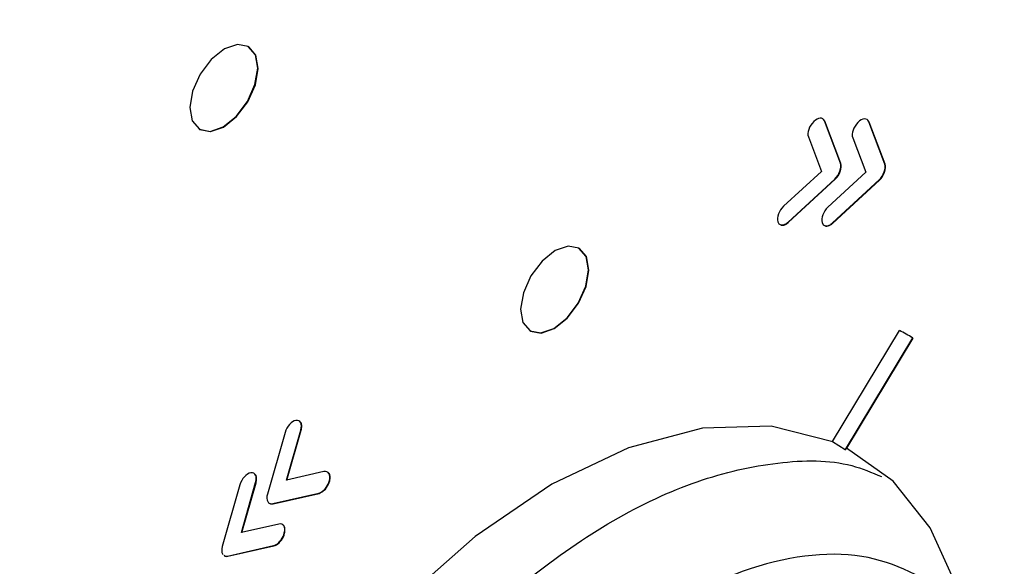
# Model space of a CAD drawing. Header units: millimetres. Extents: x -117 to 444, y -157 to 472.
# Tile 35 of 160: x 308.5 to 318.73, y -26.1 to -20.41. Entities that reach past the tile are written whole.
import ezdxf

# ---------------------------------------------------------------- set-up
doc = ezdxf.new("R2010")
doc.units = ezdxf.units.MM

msp = doc.modelspace()

# ---------------------------------------------------------------- linework, layer by layer
at = {"color": 7, "linetype": 'Continuous', "lineweight": 25}
for p, q in [((310.879, -20.695), (310.875, -20.693)), ((316.867, -21.468), (316.852, -21.451)), ((317.029, -21.905), (316.863, -21.466)), ((316.863, -21.466), (316.867, -21.468)), ((317.033, -21.908), (316.867, -21.468)), ((317.328, -21.477), (317.313, -21.459)), ((317.49, -21.914), (317.324, -21.475)), ((317.324, -21.475), (317.328, -21.477)), ((317.493, -21.916), (317.328, -21.477)), ((310.363, -21.551), (310.366, -21.553)), ((316.696, -21.632), (316.831, -21.99)), ((317.157, -21.641), (317.292, -21.998)), ((316.831, -21.99), (316.438, -22.353)), ((317.292, -21.998), (316.899, -22.362)), ((317.024, -21.988), (317.028, -21.99)), ((317.029, -21.905), (317.033, -21.908)), ((317.485, -21.996), (317.488, -21.998)), ((317.49, -21.914), (317.493, -21.916)), ((316.487, -22.517), (316.97, -22.07)), ((316.491, -22.519), (316.974, -22.072)), ((316.948, -22.525), (317.431, -22.079)), ((316.951, -22.527), (317.434, -22.081)), ((316.97, -22.07), (316.974, -22.072)), ((317.431, -22.079), (317.434, -22.081)), ((316.487, -22.517), (316.491, -22.519)), ((316.461, -22.536), (316.465, -22.538)), ((316.922, -22.545), (316.925, -22.547)), ((316.948, -22.525), (316.951, -22.527)), ((314.317, -22.79), (314.313, -22.788)), ((316.947, -24.798), (317.643, -23.644)), ((313.801, -23.647), (313.804, -23.649)), ((317.779, -23.721), (317.08, -24.88)), ((317.782, -23.723), (317.093, -24.867)), ((317.763, -23.712), (317.76, -23.71)), ((317.779, -23.721), (317.782, -23.723)), ((311.255, -24.704), (311.072, -25.344)), ((311.271, -25.2), (311.419, -24.679)), ((311.275, -25.199), (311.423, -24.681)), ((311.419, -24.679), (311.423, -24.681)), ((316.947, -24.798), (317.08, -24.88)), ((317.093, -24.867), (317.084, -24.882)), ((317.08, -24.88), (317.084, -24.882)), ((311.66, -25.111), (311.271, -25.2)), ((310.786, -25.25), (310.603, -25.89)), ((310.802, -25.745), (310.95, -25.224)), ((310.806, -25.744), (310.954, -25.226)), ((310.95, -25.224), (310.954, -25.226)), ((311.717, -25.204), (311.72, -25.206)), ((311.127, -25.443), (311.605, -25.335)), ((311.131, -25.445), (311.609, -25.337)), ((311.605, -25.335), (311.609, -25.337)), ((311.631, -25.324), (311.635, -25.326)), ((311.127, -25.443), (311.131, -25.445)), ((311.191, -25.657), (310.802, -25.745)), ((311.248, -25.749), (311.251, -25.752)), ((310.658, -25.989), (311.136, -25.88)), ((310.662, -25.991), (311.14, -25.882)), ((311.136, -25.88), (311.14, -25.882)), ((311.162, -25.87), (311.166, -25.872)), ((310.606, -25.967), (310.612, -25.973)), ((310.658, -25.989), (310.662, -25.991))]:
    msp.add_line(p, q, dxfattribs=at)
at = {"color": 7, "linetype": 'Continuous', "lineweight": 25, "flags": 128}
for points in [[(310.613, -21.527), (310.749, -21.418), (310.865, -21.264), (310.943, -21.088), (310.973, -20.918), (310.948, -20.778), (310.873, -20.691), (310.76, -20.67), (310.625, -20.717), (310.489, -20.826), (310.373, -20.98), (310.295, -21.156), (310.265, -21.326), (310.29, -21.465), (310.365, -21.552), (310.478, -21.574), (310.613, -21.527)], [(310.616, -21.529), (310.752, -21.42), (310.868, -21.266), (310.947, -21.09), (310.976, -20.92), (310.952, -20.781), (310.879, -20.695)], [(310.366, -21.553), (310.368, -21.554), (310.482, -21.576), (310.616, -21.529)], [(314.051, -23.622), (314.187, -23.513), (314.303, -23.359), (314.381, -23.184), (314.411, -23.013), (314.386, -22.874), (314.311, -22.787), (314.198, -22.766), (314.063, -22.813), (313.927, -22.922), (313.811, -23.076), (313.733, -23.251), (313.703, -23.422), (313.728, -23.561), (313.803, -23.648), (313.916, -23.669), (314.051, -23.622)], [(314.054, -23.624), (314.19, -23.515), (314.306, -23.361), (314.385, -23.186), (314.414, -23.016), (314.389, -22.876), (314.317, -22.79)], [(313.804, -23.649), (313.806, -23.65), (313.919, -23.672), (314.054, -23.624)], [(316.95, -24.8), (316.309, -24.64), (315.594, -24.661), (314.825, -24.864), (314.03, -25.243), (313.231, -25.785), (312.456, -26.472), (311.793, -27.204)], [(318.238, -26.304), (317.961, -25.694), (317.576, -25.211), (317.093, -24.867), (317.093, -24.867)]]:
    msp.add_lwpolyline(points, dxfattribs=at)
at = {"color": 7, "linetype": 'Continuous', "lineweight": 25}
msp.add_arc((316.534, -25.761), 2.39, 58.602, 62.3503, dxfattribs=at)
for points, knots in [([(303.184, -45.808), (303.147, -45.804), (303.024, -45.79), (302.845, -45.606), (302.713, -45.172), (302.662, -44.586), (302.52, -43.71), (302.536, -42.678), (302.499, -40.188), (302.469, -34.855), (302.423, -26.744), (302.435, -17.09), (302.506, -9.914), (302.539, -5.72), (302.562, -4.541), (302.708, -3.875), (302.977, -3.19), (303.381, -2.48), (303.81, -1.857), (304.422, -1.284), (305.274, -0.406), (307.031, 1.303), (309.743, 3.817), (313.625, 7.113), (318.107, 10.567), (323.254, 14.106), (328.65, 17.404), (334.275, 20.446), (340.108, 23.227), (345.629, 25.533), (350.784, 27.435), (354.816, 28.773), (357.568, 29.593), (358.927, 29.995), (359.644, 30.172), (360.058, 30.143), (360.249, 30.13)], [0, 0, 0, 0, 0.001336, 0.0045472, 0.0081602, 0.0137752, 0.0194645, 0.0308736, 0.0423024, 0.0878706, 0.1777114, 0.2655448, 0.3528815, 0.3746538, 0.3800769, 0.3854378, 0.3907856, 0.396092, 0.4040603, 0.4121277, 0.4201662, 0.4391393, 0.4823005, 0.5254883, 0.5831711, 0.6409122, 0.6987373, 0.7565934, 0.8142699, 0.8717733, 0.9148422, 0.9578995, 0.9820161, 0.9883121, 0.9946099, 1, 1, 1, 1]), ([(316.408, -22.545), (316.411, -22.547), (316.42, -22.552), (316.44, -22.55), (316.456, -22.542), (316.465, -22.538)], [0, 0, 0, 0, 0.215728, 0.605335, 1, 1, 1, 1]), ([(316.869, -22.554), (316.872, -22.556), (316.881, -22.561), (316.901, -22.558), (316.917, -22.551), (316.925, -22.547)], [0, 0, 0, 0, 0.2176448, 0.6061713, 1, 1, 1, 1]), ([(311.423, -24.681), (311.426, -24.664), (311.432, -24.632), (311.424, -24.602), (311.413, -24.594), (311.41, -24.592)], [0, 0, 0, 0, 0.43382, 0.853709, 1, 1, 1, 1]), ([(312.451, -27.584), (312.612, -27.387), (313.03, -26.874), (313.785, -26.201), (314.666, -25.59), (315.548, -25.178), (316.386, -24.993), (317.036, -24.985), (317.355, -25.12), (317.456, -25.162)], [0, 0, 0, 0, 0.102914, 0.267234, 0.431553, 0.595873, 0.760192, 0.924512, 1, 1, 1, 1]), ([(310.954, -25.226), (310.957, -25.21), (310.963, -25.178), (310.955, -25.147), (310.943, -25.139), (310.941, -25.137)], [0, 0, 0, 0, 0.434925, 0.855534, 1, 1, 1, 1]), ([(311.72, -25.206), (311.723, -25.19), (311.727, -25.159), (311.718, -25.131), (311.707, -25.125), (311.706, -25.124)], [0, 0, 0, 0, 0.459024, 0.903461, 1, 1, 1, 1]), ([(311.099, -25.441), (311.1, -25.443), (311.108, -25.45), (311.12, -25.447), (311.131, -25.445)], [0, 0, 0, 0, 0.1758141, 1, 1, 1, 1]), ([(311.251, -25.752), (311.253, -25.736), (311.258, -25.704), (311.249, -25.676), (311.238, -25.67), (311.236, -25.669)], [0, 0, 0, 0, 0.4599088, 0.9040478, 1, 1, 1, 1]), ([(310.62, -25.979), (310.623, -25.983), (310.632, -25.993), (310.648, -25.99), (310.658, -25.989)], [0, 0, 0, 0, 0.349999, 1, 1, 1, 1]), ([(310.624, -25.982), (310.627, -25.985), (310.636, -25.995), (310.652, -25.992), (310.662, -25.991)], [0, 0, 0, 0, 0.349999, 1, 1, 1, 1]), ([(318.249, -26.444), (317.958, -26.26), (317.363, -25.885), (316.11, -26.027), (314.779, -26.728), (313.807, -27.487), (313.406, -28.042), (313.371, -28.09)], [0, 0, 0, 0, 0.236599, 0.483296, 0.730004, 0.97675, 1, 1, 1, 1])]:
    msp.add_open_spline(points, degree=3, knots=knots, dxfattribs=at)
for points in [[(316.751, -21.472), (316.705, -21.518), (316.68, -21.59), (316.696, -21.632)], [(316.863, -21.466), (316.847, -21.424), (316.797, -21.427), (316.751, -21.472)], [(317.211, -21.481), (317.165, -21.526), (317.141, -21.598), (317.157, -21.641)], [(317.324, -21.475), (317.308, -21.432), (317.257, -21.435), (317.211, -21.481)], [(316.97, -22.07), (316.993, -22.049), (317.013, -22.019), (317.024, -21.988)], [(316.974, -22.072), (316.997, -22.051), (317.017, -22.021), (317.028, -21.99)], [(317.024, -21.988), (317.035, -21.956), (317.037, -21.927), (317.029, -21.905)], [(317.028, -21.99), (317.039, -21.959), (317.041, -21.929), (317.033, -21.908)], [(317.431, -22.079), (317.454, -22.057), (317.474, -22.027), (317.485, -21.996)], [(317.434, -22.081), (317.458, -22.06), (317.477, -22.03), (317.488, -21.998)], [(317.485, -21.996), (317.496, -21.965), (317.498, -21.935), (317.49, -21.914)], [(317.488, -21.998), (317.5, -21.967), (317.501, -21.938), (317.493, -21.916)], [(316.438, -22.353), (316.391, -22.397), (316.364, -22.468), (316.378, -22.513)], [(316.899, -22.362), (316.852, -22.405), (316.825, -22.477), (316.838, -22.522)], [(316.378, -22.513), (316.389, -22.55), (316.423, -22.558), (316.461, -22.536)], [(316.461, -22.536), (316.469, -22.531), (316.478, -22.525), (316.487, -22.517)], [(316.465, -22.538), (316.473, -22.533), (316.482, -22.527), (316.491, -22.519)], [(316.838, -22.522), (316.849, -22.559), (316.884, -22.567), (316.922, -22.545)], [(316.922, -22.545), (316.93, -22.54), (316.939, -22.533), (316.948, -22.525)], [(316.925, -22.547), (316.934, -22.542), (316.943, -22.535), (316.951, -22.527)], [(311.369, -24.579), (311.324, -24.586), (311.272, -24.642), (311.255, -24.704)], [(311.419, -24.679), (311.437, -24.616), (311.415, -24.572), (311.369, -24.579)], [(310.9, -25.124), (310.855, -25.131), (310.803, -25.187), (310.786, -25.25)], [(310.95, -25.224), (310.968, -25.162), (310.945, -25.117), (310.9, -25.124)], [(311.717, -25.204), (311.732, -25.142), (311.707, -25.101), (311.66, -25.111)], [(311.631, -25.324), (311.669, -25.302), (311.704, -25.254), (311.717, -25.204)], [(311.635, -25.326), (311.673, -25.305), (311.708, -25.256), (311.72, -25.206)], [(311.072, -25.344), (311.064, -25.375), (311.065, -25.403), (311.075, -25.422)], [(311.605, -25.335), (311.614, -25.333), (311.623, -25.329), (311.631, -25.324)], [(311.609, -25.337), (311.617, -25.335), (311.626, -25.331), (311.635, -25.326)], [(311.075, -25.422), (311.085, -25.441), (311.104, -25.448), (311.127, -25.443)], [(311.248, -25.749), (311.263, -25.688), (311.237, -25.646), (311.191, -25.657)], [(311.162, -25.87), (311.2, -25.848), (311.235, -25.8), (311.248, -25.749)], [(311.166, -25.872), (311.203, -25.85), (311.239, -25.802), (311.251, -25.752)], [(310.603, -25.89), (310.594, -25.921), (310.595, -25.949), (310.606, -25.967)], [(311.136, -25.88), (311.145, -25.878), (311.154, -25.875), (311.162, -25.87)], [(311.14, -25.882), (311.148, -25.88), (311.157, -25.877), (311.166, -25.872)]]:
    msp.add_open_spline(points, degree=3, dxfattribs=at)

doc.saveas('drawing.dxf')
